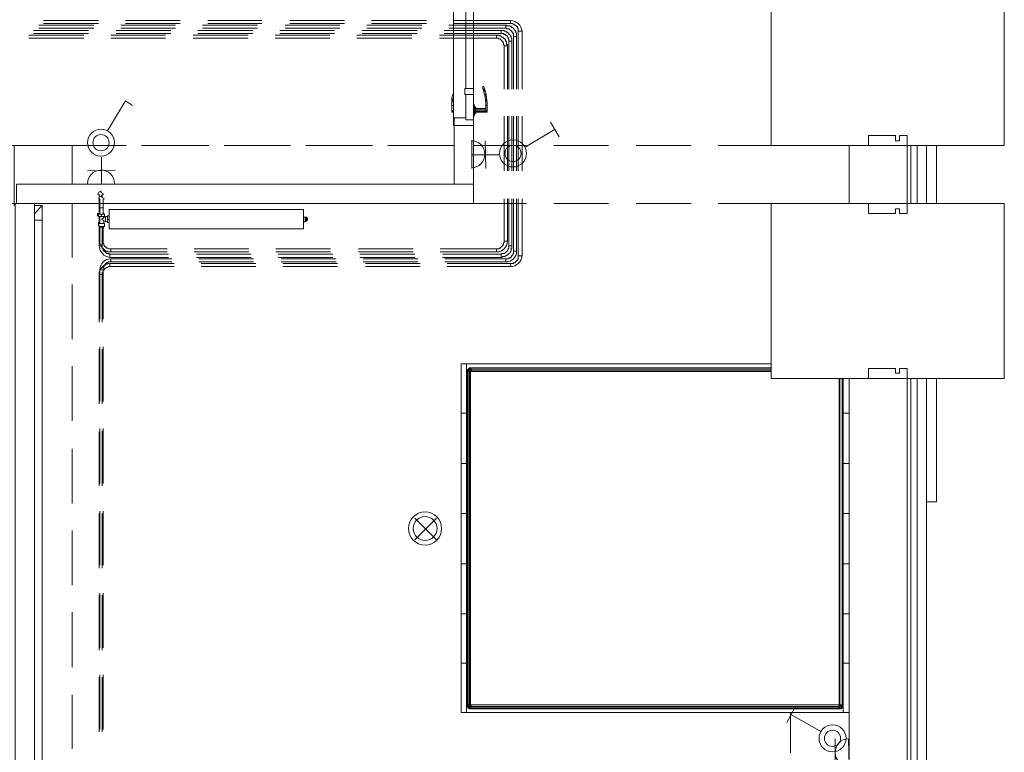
# Model space of a CAD drawing. Header units: millimetres. Extents: x 413 to 305578, y 115 to 38116.
# Tile 163 of 194: x 108085 to 113163, y 10610 to 14388. Entities that reach past the tile are written whole.
import ezdxf

# ---------------------------------------------------------------- set-up
doc = ezdxf.new("R2010")
doc.units = ezdxf.units.MM
for name, color, linetype, true_color in [('PDF _PD-Lighting', 7, 'Continuous', 0xb80000), ('PDF _PD-Switches', 7, 'Continuous', 0x37dd00), ('PDF$_59-60$-$Floor$Plan$-$В_Этаж$02_Сводный$A-DETL-MBND', 7, 'Continuous', 0xdd3700), ('PDF$_59-60$-$Floor$Plan$-$В_Этаж$02_Сводный$P-PIPE-CNTR', 150, 'Continuous', 0x007fff), ('PDF$_V$line_ifc_RVT-1-В_Этаж$02_Сводный$A-DETL-MBND', 7, 'Continuous', 0xbababa), ('PDF$_V$line_ifc_RVT-1-В_Этаж$02_Сводный$A-DOOR', 7, 'Continuous', 0xbababa), ('PDF$_V$line_ifc_RVT-1-В_Этаж$02_Сводный$A-FLOR-HRAL', 7, 'Continuous', 0xbababa), ('PDF$_V$line_ifc_RVT-1-В_Этаж$02_Сводный$A-GENM', 7, 'Continuous', 0xdd6e6e), ('PDF$_V$line_ifc_RVT-1-В_Этаж$02_Сводный$A-PART', 7, 'Continuous', 0xdcdcdc), ('PDF$_V$line_ifc_RVT-1-В_Этаж$02_Сводный$A-WALL', 7, 'Continuous', 0xdcdcdc), ('PDF$_V$line_ifc_RVT-1-В_Этаж$02_Сводный$I-FURN', 7, 'Continuous', 0xbababa)]:
    doc.layers.add(name, color=color, linetype=linetype, true_color=true_color)
for name, color, linetype in [('PDF _PD-Socket', 1, 'Continuous'), ('PDF$_59-60$-$Floor$Plan$-$В_Этаж$02_Сводный$M-EQPM', 2, 'Continuous'), ('PDF$_59-60$-$Floor$Plan$-$В_Этаж$02_Сводный$P-PIPE', 3, 'Continuous')]:
    doc.layers.add(name, color=color, linetype=linetype)

msp = doc.modelspace()

# ---------------------------------------------------------------- linework, layer by layer
at = {"layer": 'PDF _PD-Lighting', "lineweight": 0}
for points in [[(110233.9, 11706.1), (110122.4, 11817.5)], [(110233.9, 11817.5), (110122.4, 11706.1)]]:
    msp.add_lwpolyline(points, dxfattribs=at)
for radius in [85.6, 61.7]:
    msp.add_circle((110175.5, 11764.3), radius, dxfattribs=at)
at = {"layer": 'PDF _PD-Socket', "lineweight": 0}
for points in [[(110416.9, 13763.3), (110416.9, 13620.1)], [(110484.6, 13763.3), (110488.5, 13620.1)], [(108506.9, 13540.5), (108506.9, 13679.8)], [(110416.9, 13691.7), (110556.2, 13691.7)], [(108435.3, 13608.2), (108578.5, 13612.1)], [(108435.3, 13540.5), (108578.5, 13540.5)], [(112291.1, 10536.2), (112291.1, 10679.5)]]:
    msp.add_lwpolyline(points, dxfattribs=at)
msp.add_lwpolyline([(112362.7, 10540.2), (112358.8, 10679.5, 1), (112360.8, 10540.6)], format="xyb", dxfattribs=at)
for centre, start, end in [((110414.3, 13694.3), 270.4736, 90.4736), ((108504.2, 13543), 0.4736, 180.4736)]:
    msp.add_arc(centre, 69.6, start, end, dxfattribs=at)
at = {"layer": 'PDF _PD-Switches', "lineweight": 0}
for points in [[(108538.7, 13815.1), (108630.2, 13970.3), (108666.1, 13946.4)], [(110691.5, 13731.5), (110846.7, 13823)], [(110866.6, 13783.2), (110822.8, 13858.8)], [(112040.4, 10763), (112084.2, 10842.6)], [(112219.5, 10715.3), (112064.3, 10802.8)]]:
    msp.add_lwpolyline(points, dxfattribs=at)
for centre, radius in [((108504.2, 13754), 69.6), ((108504.2, 13754), 41.8), ((110629.2, 13698.2), 69.6), ((110629.2, 13698.2), 41.8), ((112276.6, 10681.9), 69.6), ((112276.6, 10681.9), 41.8)]:
    msp.add_circle(centre, radius, dxfattribs=at)
at = {"layer": 'PDF$_59-60$-$Floor$Plan$-$В_Этаж$02_Сводный$A-DETL-MBND', "color": 5, "lineweight": 0}
for points in [[(108491, 14384.1), (108208.5, 14384.1)], [(108912.8, 14384.1), (108630.2, 14384.1)], [(109334.6, 14384.1), (109056, 14384.1)], [(109760.3, 14384.1), (109477.8, 14384.1)], [(110182.1, 14384.1), (109899.6, 14384.1)], [(110325.4, 14368.2), (110615.9, 14368.2), (110615.9, 14384.1), (110325.4, 14384.1)], [(108439.2, 14332.4), (108156.7, 14332.4)], [(108208.5, 14368.2), (108491, 14368.2)], [(108865, 14332.4), (108582.5, 14332.4)], [(108630.2, 14368.2), (108912.8, 14368.2)], [(109286.8, 14332.4), (109004.3, 14332.4)], [(109056, 14368.2), (109334.6, 14368.2)], [(109708.6, 14332.4), (109426.1, 14332.4)], [(109477.8, 14368.2), (109760.3, 14368.2)], [(110134.4, 14332.4), (109851.9, 14332.4)], [(109899.6, 14368.2), (110182.1, 14368.2)], [(110273.7, 14316.5), (110568.1, 14316.5), (110568.1, 14332.4), (110273.7, 14332.4)], [(110675.6, 14029.9), (110675.6, 14328.4), (110655.7, 14328.4), (110655.7, 14029.9)], [(108156.7, 14316.5), (108439.2, 14316.5)], [(108582.5, 14316.5), (108865, 14316.5)], [(109004.3, 14316.5), (109286.8, 14316.5)], [(109426.1, 14316.5), (109708.6, 14316.5)], [(109851.9, 14316.5), (110134.4, 14316.5)], [(110623.8, 14029.9), (110623.8, 14276.7), (110607.9, 14276.7), (110607.9, 14029.9)], [(110607.9, 13890.7), (110607.9, 13608.2)], [(110623.8, 13608.2), (110623.8, 13890.7)], [(110655.7, 13890.7), (110655.7, 13608.2)], [(110675.6, 13608.2), (110675.6, 13890.7)], [(108495, 13449), (108495, 13453), (108495, 13456.9), (108495, 13460.9), (108495, 13464.9), (108495, 13468.9), (108495, 13472.9), (108495, 13476.8), (108495, 13480.8)], [(108510.9, 13484.8), (108510.9, 13480.8), (108510.9, 13476.8), (108510.9, 13472.9)], [(110607.9, 13464.9), (110607.9, 13222.2), (110623.8, 13222.2), (110623.8, 13464.9)], [(110655.7, 13464.9), (110655.7, 13170.4), (110675.6, 13170.4), (110675.6, 13464.9)], [(108853.1, 13178.4), (108550.7, 13178.4), (108550.7, 13162.5), (108853.1, 13162.5)], [(109278.9, 13178.4), (108996.3, 13178.4)], [(108996.3, 13162.5), (109278.9, 13162.5)], [(109700.7, 13178.4), (109418.1, 13178.4)], [(109418.1, 13162.5), (109700.7, 13162.5)], [(110122.4, 13178.4), (109839.9, 13178.4)], [(109839.9, 13162.5), (110122.4, 13162.5)], [(110265.7, 13162.5), (110568.1, 13162.5), (110568.1, 13178.4), (110265.7, 13178.4)], [(108880.9, 13130.6), (108550.7, 13130.6), (108550.7, 13114.7), (108550.7, 13130.6), (108546.7, 13130.6), (108542.7, 13130.6), (108538.7, 13130.6), (108538.7, 13126.7), (108534.7, 13126.7), (108530.8, 13126.7), (108526.8, 13126.7), (108526.8, 13122.7), (108522.8, 13122.7), (108518.8, 13118.7), (108514.8, 13118.7), (108514.8, 13114.7), (108510.9, 13114.7), (108510.9, 13110.8), (108506.9, 13110.8), (108506.9, 13106.8), (108502.9, 13102.8), (108502.9, 13098.8), (108498.9, 13098.8), (108498.9, 13094.8), (108498.9, 13090.9), (108495, 13086.9), (108495, 13082.9), (108495, 13078.9), (108495, 13074.9), (108495, 12828.2)], [(108510.9, 12828.2), (108510.9, 13074.9), (108510.9, 13078.9), (108510.9, 13082.9), (108510.9, 13086.9), (108514.8, 13086.9), (108514.8, 13090.9), (108514.8, 13094.8), (108518.8, 13094.8), (108518.8, 13098.8), (108522.8, 13098.8), (108522.8, 13102.8), (108526.8, 13106.8), (108530.8, 13106.8), (108530.8, 13110.8), (108534.7, 13110.8), (108538.7, 13110.8), (108542.7, 13114.7), (108546.7, 13114.7), (108550.7, 13114.7), (108880.9, 13114.7)], [(109302.7, 13130.6), (109020.2, 13130.6)], [(109020.2, 13114.7), (109302.7, 13114.7)], [(109724.5, 13130.6), (109442, 13130.6)], [(109442, 13114.7), (109724.5, 13114.7)], [(110150.3, 13130.6), (109867.8, 13130.6)], [(109867.8, 13114.7), (110150.3, 13114.7)], [(110289.6, 13114.7), (110615.9, 13114.7), (110615.9, 13130.6), (110289.6, 13130.6)], [(108495, 12689), (108495, 12406.4)], [(108510.9, 12406.4), (108510.9, 12689)], [(108495, 12263.2), (108495, 11984.6)], [(108510.9, 11984.6), (108510.9, 12267.2)], [(108495, 11841.4), (108495, 11558.9)], [(108510.9, 11558.9), (108510.9, 11841.4)], [(108495, 11419.6), (108495, 11137.1)], [(108510.9, 11137.1), (108510.9, 11419.6)], [(108495, 10997.8), (108495, 10715.3)], [(108510.9, 10715.3), (108510.9, 10997.8)]]:
    msp.add_lwpolyline(points, dxfattribs=at)
for points in [[(110615.9, 14384.1), (110615.9, 14368.2), (110619.8, 14368.2), (110623.8, 14368.2), (110627.8, 14368.2), (110627.8, 14364.2), (110631.8, 14364.2), (110635.8, 14364.2), (110635.8, 14360.2), (110639.7, 14360.2), (110643.7, 14360.2), (110643.7, 14356.2), (110647.7, 14356.2), (110647.7, 14352.3), (110651.7, 14352.3), (110651.7, 14348.3), (110651.7, 14344.3), (110655.7, 14344.3), (110655.7, 14340.3), (110655.7, 14336.3), (110655.7, 14332.4), (110655.7, 14328.4), (110675.6, 14328.4, 0.3798)], [(110675.6, 13170.4), (110655.7, 13170.4), (110655.7, 13166.5), (110655.7, 13162.5), (110655.7, 13158.5), (110655.7, 13154.5), (110651.7, 13150.5), (110651.7, 13146.6), (110647.7, 13146.6), (110647.7, 13142.6), (110643.7, 13142.6), (110643.7, 13138.6), (110639.7, 13138.6), (110639.7, 13134.6), (110635.8, 13134.6), (110631.8, 13134.6), (110631.8, 13130.6), (110627.8, 13130.6), (110623.8, 13130.6), (110619.8, 13130.6), (110615.9, 13130.6), (110615.9, 13114.7, 0.380199)]]:
    msp.add_lwpolyline(points, format="xyb", close=True, dxfattribs=at)
at = {"layer": 'PDF$_59-60$-$Floor$Plan$-$В_Этаж$02_Сводный$A-DETL-MBND', "color": 1, "lineweight": 0}
for points in [[(108467.1, 14360.2), (108184.6, 14360.2)], [(108184.6, 14344.3), (108467.1, 14344.3)], [(108888.9, 14360.2), (108606.4, 14360.2)], [(108606.4, 14344.3), (108888.9, 14344.3)], [(109310.7, 14360.2), (109028.2, 14360.2)], [(109028.2, 14344.3), (109310.7, 14344.3)], [(109736.5, 14360.2), (109453.9, 14360.2)], [(109453.9, 14344.3), (109736.5, 14344.3)], [(110158.3, 14360.2), (109875.7, 14360.2)], [(109875.7, 14344.3), (110158.3, 14344.3)], [(110297.5, 14344.3), (110592, 14344.3), (110592, 14360.2), (110297.5, 14360.2)], [(108415.4, 14308.5), (108132.8, 14308.5)], [(108132.8, 14292.6), (108415.4, 14292.6)], [(108837.2, 14308.5), (108554.6, 14308.5)], [(108554.6, 14292.6), (108837.2, 14292.6)], [(109262.9, 14308.5), (108980.4, 14308.5)], [(108980.4, 14292.6), (109262.9, 14292.6)], [(109684.7, 14308.5), (109402.2, 14308.5)], [(109402.2, 14292.6), (109684.7, 14292.6)], [(110106.5, 14308.5), (109824, 14308.5)], [(109824, 14292.6), (110106.5, 14292.6)], [(110249.8, 14292.6), (110544.2, 14292.6), (110544.2, 14308.5), (110249.8, 14308.5)], [(110647.7, 14029.9), (110647.7, 14300.5), (110631.8, 14300.5), (110631.8, 14029.9)], [(110600, 14029.9), (110600, 14252.8), (110584, 14252.8), (110584, 14029.9)], [(110584, 13890.7), (110584, 13608.2)], [(110600, 13608.2), (110600, 13890.7)], [(110631.8, 13890.7), (110631.8, 13608.2)], [(110647.7, 13608.2), (110647.7, 13890.7)], [(108514.8, 13464.9), (108514.8, 13460.9), (108514.8, 13456.9), (108514.8, 13453)], [(110584, 13464.9), (110584, 13246), (110600, 13246), (110600, 13464.9)], [(110631.8, 13464.9), (110631.8, 13194.3), (110647.7, 13194.3), (110647.7, 13464.9)], [(108514.8, 13445), (108514.8, 13441), (108514.8, 13437), (108514.8, 13433.1), (108514.8, 13429.1), (108514.8, 13425.1), (108514.8, 13421.1), (108514.8, 13417.2)], [(108498.9, 13317.7), (108498.9, 13246), (108498.9, 13242.1), (108498.9, 13238.1), (108498.9, 13234.1), (108498.9, 13230.1), (108502.9, 13230.1), (108502.9, 13226.1)], [(108502.9, 13222.2), (108506.9, 13218.2), (108506.9, 13214.2), (108510.9, 13214.2), (108510.9, 13210.2), (108514.8, 13210.2), (108514.8, 13206.3), (108518.8, 13202.3), (108522.8, 13202.3), (108522.8, 13198.3), (108526.8, 13198.3), (108526.8, 13194.3), (108530.8, 13194.3), (108534.7, 13194.3), (108538.7, 13190.3), (108542.7, 13190.3), (108546.7, 13190.3), (108550.7, 13190.3), (108554.6, 13190.3), (108554.6, 13206.3), (108550.7, 13206.3), (108546.7, 13206.3), (108542.7, 13206.3), (108538.7, 13210.2), (108534.7, 13210.2), (108530.8, 13214.2), (108526.8, 13214.2), (108526.8, 13218.2), (108522.8, 13218.2), (108522.8, 13222.2), (108518.8, 13226.1), (108518.8, 13230.1), (108518.8, 13234.1), (108514.8, 13234.1), (108514.8, 13238.1), (108514.8, 13242.1), (108514.8, 13246), (108506.9, 13246), (108514.8, 13246), (108514.8, 13317.7)], [(108845.1, 13206.3), (108554.6, 13206.3), (108554.6, 13190.3), (108845.1, 13190.3)], [(109266.9, 13206.3), (108984.4, 13206.3)], [(109688.7, 13206.3), (109406.2, 13206.3)], [(110114.5, 13206.3), (109832, 13206.3)], [(110253.8, 13190.3), (110544.2, 13190.3), (110544.2, 13206.3), (110253.8, 13206.3)], [(108984.4, 13190.3), (109266.9, 13190.3)], [(109290.8, 13154.5), (109008.3, 13154.5)], [(109406.2, 13190.3), (109688.7, 13190.3)], [(109716.6, 13154.5), (109434, 13154.5)], [(109832, 13190.3), (110114.5, 13190.3)], [(110138.4, 13154.5), (109855.8, 13154.5)], [(110277.6, 13138.6), (110592, 13138.6), (110592, 13154.5), (110277.6, 13154.5)], [(108514.8, 12844.1), (108514.8, 13098.8), (108514.8, 13102.8), (108514.8, 13106.8), (108514.8, 13110.8), (108518.8, 13110.8), (108518.8, 13114.7), (108518.8, 13118.7), (108522.8, 13118.7), (108522.8, 13122.7), (108526.8, 13126.7), (108526.8, 13130.6), (108530.8, 13130.6), (108534.7, 13134.6), (108538.7, 13134.6), (108542.7, 13138.6), (108546.7, 13138.6), (108550.7, 13138.6), (108554.6, 13138.6), (108869, 13138.6)], [(109008.3, 13138.6), (109290.8, 13138.6)], [(109434, 13138.6), (109716.6, 13138.6)], [(109855.8, 13138.6), (110138.4, 13138.6)], [(108498.9, 12700.9), (108498.9, 12418.4)], [(108514.8, 12418.4), (108514.8, 12700.9)], [(108498.9, 12279.1), (108498.9, 11996.6)], [(108514.8, 11996.6), (108514.8, 12279.1)], [(108498.9, 11853.3), (108498.9, 11574.8)], [(108514.8, 11574.8), (108514.8, 11853.3)], [(108498.9, 11431.5), (108498.9, 11149)], [(108514.8, 11149), (108514.8, 11431.5)], [(108498.9, 11009.7), (108498.9, 10727.2)], [(108514.8, 10727.2), (108514.8, 11009.7)]]:
    msp.add_lwpolyline(points, dxfattribs=at)
at = {"layer": 'PDF$_59-60$-$Floor$Plan$-$В_Этаж$02_Сводный$A-DETL-MBND', "color": 5, "lineweight": 0}
for points in [[(110623.8, 14276.7), (110623.8, 14280.6), (110623.8, 14284.6), (110623.8, 14288.6), (110623.8, 14292.6), (110619.8, 14292.6), (110619.8, 14296.6), (110619.8, 14300.5), (110615.9, 14304.5), (110615.9, 14308.5), (110611.9, 14308.5), (110611.9, 14312.5), (110607.9, 14312.5), (110607.9, 14316.5), (110603.9, 14320.4), (110600, 14320.4), (110600, 14324.4), (110596, 14324.4), (110592, 14328.4), (110588, 14328.4), (110584, 14328.4), (110584, 14332.4), (110580.1, 14332.4), (110576.1, 14332.4), (110572.1, 14332.4), (110568.1, 14332.4), (110568.1, 14316.5), (110572.1, 14316.5), (110576.1, 14316.5), (110580.1, 14316.5), (110584, 14312.5), (110588, 14312.5), (110592, 14308.5), (110596, 14304.5), (110600, 14304.5), (110600, 14300.5), (110603.9, 14296.6), (110603.9, 14292.6), (110603.9, 14288.6), (110607.9, 14288.6), (110607.9, 14284.6), (110607.9, 14280.6), (110607.9, 14276.7)], [(110568.1, 13162.5), (110572.1, 13162.5), (110576.1, 13166.5), (110580.1, 13166.5), (110584, 13166.5), (110588, 13166.5), (110588, 13170.4), (110592, 13170.4), (110596, 13170.4), (110596, 13174.4), (110600, 13174.4), (110603.9, 13178.4), (110607.9, 13178.4), (110607.9, 13182.4), (110611.9, 13186.4), (110615.9, 13190.3), (110615.9, 13194.3), (110619.8, 13194.3), (110619.8, 13198.3), (110619.8, 13202.3), (110619.8, 13206.3), (110623.8, 13210.2), (110623.8, 13214.2), (110623.8, 13218.2), (110623.8, 13222.2), (110607.9, 13222.2), (110607.9, 13218.2), (110607.9, 13214.2), (110607.9, 13210.2), (110603.9, 13206.3), (110603.9, 13202.3), (110600, 13198.3), (110600, 13194.3), (110596, 13194.3), (110596, 13190.3), (110592, 13190.3), (110592, 13186.4), (110588, 13186.4), (110584, 13182.4), (110580.1, 13182.4), (110576.1, 13182.4), (110572.1, 13182.4), (110568.1, 13178.4)], [(108506.9, 13074.9), (108495, 13074.9)]]:
    msp.add_lwpolyline(points, close=True, dxfattribs=at)
at = {"layer": 'PDF$_59-60$-$Floor$Plan$-$В_Этаж$02_Сводный$A-DETL-MBND', "color": 1, "lineweight": 0}
for points in [[(110647.7, 14300.5), (110647.7, 14304.5), (110647.7, 14308.5), (110647.7, 14312.5), (110647.7, 14316.5), (110647.7, 14320.4), (110643.7, 14320.4), (110643.7, 14324.4), (110643.7, 14328.4), (110639.7, 14328.4), (110639.7, 14332.4), (110635.8, 14336.3), (110635.8, 14340.3), (110631.8, 14340.3), (110631.8, 14344.3), (110627.8, 14344.3), (110627.8, 14348.3), (110623.8, 14348.3), (110619.8, 14352.3), (110615.9, 14352.3), (110611.9, 14356.2), (110607.9, 14356.2), (110603.9, 14356.2), (110600, 14356.2), (110596, 14356.2), (110596, 14360.2), (110592, 14360.2), (110592, 14344.3), (110596, 14344.3), (110596, 14340.3), (110600, 14340.3), (110603.9, 14340.3), (110607.9, 14340.3), (110611.9, 14336.3), (110615.9, 14336.3), (110615.9, 14332.4), (110619.8, 14332.4), (110619.8, 14328.4), (110623.8, 14328.4), (110623.8, 14324.4), (110627.8, 14324.4), (110627.8, 14320.4), (110627.8, 14316.5), (110631.8, 14316.5), (110631.8, 14312.5), (110631.8, 14308.5), (110631.8, 14304.5), (110631.8, 14300.5)], [(110600, 14252.8), (110600, 14256.8), (110600, 14260.7), (110596, 14260.7), (110596, 14264.7), (110596, 14268.7), (110596, 14272.7), (110592, 14276.7), (110592, 14280.6), (110588, 14284.6), (110588, 14288.6), (110584, 14288.6), (110584, 14292.6), (110580.1, 14292.6), (110580.1, 14296.6), (110576.1, 14296.6), (110572.1, 14300.5), (110568.1, 14300.5), (110568.1, 14304.5), (110564.1, 14304.5), (110560.2, 14304.5), (110556.2, 14308.5), (110552.2, 14308.5), (110548.2, 14308.5), (110544.2, 14308.5), (110544.2, 14292.6), (110548.2, 14292.6), (110552.2, 14292.6), (110556.2, 14288.6), (110560.2, 14288.6), (110564.1, 14288.6), (110564.1, 14284.6), (110568.1, 14284.6), (110568.1, 14280.6), (110572.1, 14280.6), (110572.1, 14276.7), (110576.1, 14276.7), (110576.1, 14272.7), (110580.1, 14268.7), (110580.1, 14264.7), (110580.1, 14260.7), (110584, 14256.8), (110584, 14252.8)]]:
    msp.add_lwpolyline(points, close=True, dxfattribs=at)
at = {"layer": 'PDF$_59-60$-$Floor$Plan$-$В_Этаж$02_Сводный$A-DETL-MBND', "color": 5, "lineweight": 0}
msp.add_lwpolyline([(108495, 13321.7), (108495, 13222.2), (108506.9, 13222.2), (108495, 13222.2, 0.380199), (108550.7, 13162.5), (108550.7, 13178.4), (108546.7, 13178.4), (108546.7, 13182.4), (108542.7, 13182.4), (108538.7, 13182.4), (108534.7, 13182.4), (108530.8, 13186.4), (108526.8, 13186.4), (108526.8, 13190.3), (108522.8, 13190.3), (108522.8, 13194.3), (108518.8, 13194.3), (108518.8, 13198.3), (108514.8, 13198.3), (108514.8, 13202.3), (108514.8, 13206.3), (108510.9, 13210.2), (108510.9, 13214.2), (108510.9, 13218.2), (108510.9, 13222.2), (108510.9, 13317.7)], format="xyb", dxfattribs=at)
at = {"layer": 'PDF$_59-60$-$Floor$Plan$-$В_Этаж$02_Сводный$A-DETL-MBND', "color": 1, "lineweight": 0}
for points in [[(110600, 13246), (110584, 13246), (110584, 13242.1), (110584, 13238.1), (110580.1, 13238.1), (110580.1, 13234.1), (110580.1, 13230.1), (110576.1, 13226.1), (110576.1, 13222.2), (110572.1, 13218.2), (110568.1, 13214.2), (110564.1, 13214.2), (110564.1, 13210.2), (110560.2, 13210.2), (110556.2, 13206.3), (110552.2, 13206.3), (110548.2, 13206.3), (110544.2, 13206.3), (110544.2, 13190.3, 0.428571)], [(110647.7, 13194.3), (110631.8, 13194.3), (110631.8, 13190.3), (110631.8, 13186.4), (110631.8, 13182.4), (110627.8, 13178.4), (110627.8, 13174.4), (110623.8, 13174.4), (110623.8, 13170.4), (110619.8, 13166.5), (110619.8, 13162.5), (110615.9, 13162.5), (110611.9, 13162.5), (110611.9, 13158.5), (110607.9, 13158.5), (110603.9, 13158.5), (110603.9, 13154.5), (110600, 13154.5), (110596, 13154.5), (110592, 13154.5), (110592, 13138.6, 0.43607)]]:
    msp.add_lwpolyline(points, format="xyb", close=True, dxfattribs=at)
msp.add_lwpolyline([(108869, 13154.5), (108554.6, 13154.5), (108554.6, 13138.6), (108554.6, 13154.5, 0.428571), (108498.9, 13098.8), (108510.9, 13098.8), (108498.9, 13098.8), (108498.9, 12844.1)], format="xyb", dxfattribs=at)
at = {"layer": 'PDF$_59-60$-$Floor$Plan$-$В_Этаж$02_Сводный$M-EQPM', "lineweight": 0}
for points in [[(109549.4, 13409.2), (108546.7, 13409.2), (108546.7, 13309.7), (109549.4, 13309.7)], [(109549.4, 13309.7), (108546.7, 13309.7), (108546.7, 13409.2), (109549.4, 13409.2)], [(108506.9, 13373.4), (108491, 13373.4), (108491, 13385.3), (108506.9, 13385.3), (108522.8, 13385.3), (108522.8, 13373.4)]]:
    msp.add_lwpolyline(points, close=True, dxfattribs=at)
for points in [[(108491, 13377.4), (108487, 13377.4), (108487, 13389.3), (108498.9, 13389.3)], [(108491, 13337.6), (108495, 13337.6), (108498.9, 13337.6), (108498.9, 13373.4)], [(108495, 13373.4), (108495, 13341.5)], [(108506.9, 13385.3), (108506.9, 13373.4)], [(108518.8, 13349.5), (108514.8, 13353.5), (108506.9, 13357.5), (108514.8, 13365.4), (108518.8, 13369.4)], [(108514.8, 13389.3), (108518.8, 13389.3), (108518.8, 13385.3)], [(108526.8, 13369.4), (108518.8, 13369.4), (108518.8, 13373.4)], [(108538.7, 13373.4), (108526.8, 13373.4), (108526.8, 13345.5), (108538.7, 13345.5)], [(108546.7, 13341.5), (108538.7, 13341.5), (108538.7, 13357.5), (108538.7, 13377.4), (108546.7, 13377.4)], [(108546.7, 13357.5), (108538.7, 13357.5)], [(109557.4, 13361.4), (109557.4, 13369.4), (109549.4, 13369.4)], [(109549.4, 13345.5), (109557.4, 13345.5), (109557.4, 13349.5), (109557.4, 13357.5)], [(109561.4, 13369.4), (109557.4, 13369.4), (109561.4, 13369.4), (109561.4, 13361.4), (109561.4, 13357.5), (109561.4, 13349.5), (109557.4, 13349.5), (109561.4, 13349.5)], [(109557.4, 13369.4), (109557.4, 13369.4)], [(109557.4, 13369.4), (109557.4, 13369.4)], [(109561.4, 13361.4), (109557.4, 13361.4), (109557.4, 13357.5), (109561.4, 13357.5)], [(109569.3, 13357.5), (109569.3, 13353.5), (109565.4, 13353.5), (109565.4, 13349.5), (109561.4, 13349.5), (109565.4, 13349.5), (109565.4, 13369.4), (109561.4, 13369.4), (109565.4, 13369.4), (109565.4, 13365.4), (109569.3, 13365.4), (109569.3, 13361.4), (109569.3, 13357.5), (109565.4, 13357.5)], [(109561.4, 13369.4), (109561.4, 13369.4)], [(109565.4, 13369.4), (109565.4, 13369.4)], [(109565.4, 13361.4), (109569.3, 13361.4)], [(108498.9, 13341.5), (108491, 13341.5), (108491, 13325.6)], [(108502.9, 13317.7), (108498.9, 13317.7), (108495, 13317.7), (108495, 13321.7), (108491, 13337.6), (108522.8, 13337.6), (108522.8, 13321.7), (108518.8, 13321.7), (108518.8, 13317.7), (108514.8, 13317.7), (108510.9, 13317.7)], [(108491, 13325.6), (108491, 13325.6)], [(108526.8, 13349.5), (108518.8, 13349.5), (108518.8, 13337.6), (108514.8, 13337.6), (108510.9, 13337.6), (108506.9, 13337.6), (108502.9, 13337.6), (108498.9, 13337.6), (108495, 13337.6)], [(108495, 13321.7), (108522.8, 13321.7)], [(108498.9, 13337.6), (108518.8, 13337.6)], [(108498.9, 13317.7), (108502.9, 13317.7), (108506.9, 13317.7), (108510.9, 13317.7), (108514.8, 13317.7)], [(108514.8, 13337.6), (108518.8, 13337.6), (108522.8, 13337.6)], [(109557.4, 13349.5), (109557.4, 13349.5)], [(109561.4, 13349.5), (109561.4, 13349.5)], [(109565.4, 13349.5), (109565.4, 13349.5)]]:
    msp.add_lwpolyline(points, dxfattribs=at)
at = {"layer": 'PDF$_59-60$-$Floor$Plan$-$В_Этаж$02_Сводный$P-PIPE', "color": 5, "lineweight": 0}
msp.add_lwpolyline([(108510.2, 13491.3, 0.414213), (108500.2, 13501.3, 0.414213), (108490.3, 13491.3)], format="xyb", dxfattribs=at)
at = {"layer": 'PDF$_59-60$-$Floor$Plan$-$В_Этаж$02_Сводный$P-PIPE', "color": 1, "lineweight": 0}
msp.add_lwpolyline([(108514.2, 13467.4, 0.414213), (108504.2, 13477.4, 0.414213), (108494.3, 13467.4)], format="xyb", dxfattribs=at)
at = {"layer": 'PDF$_59-60$-$Floor$Plan$-$В_Этаж$02_Сводный$P-PIPE', "color": 5, "lineweight": 0}
for points in [[(108495, 13488.8), (108495, 13484.8), (108495, 13480.8), (108495, 13476.8), (108495, 13472.9), (108495, 13468.9), (108495, 13464.9), (108495, 13460.9), (108495, 13456.9), (108495, 13453), (108495, 13449), (108495, 13445), (108495, 13441), (108498.9, 13441), (108495, 13441), (108495, 13389.3)], [(108510.9, 13472.9), (108510.9, 13476.8), (108510.9, 13480.8), (108510.9, 13484.8), (108510.9, 13488.8)], [(108495, 13441), (108495, 13441)], [(108495, 13441), (108495, 13441)], [(108498.9, 13441), (108498.9, 13441)], [(108498.9, 13441), (108498.9, 13441)]]:
    msp.add_lwpolyline(points, dxfattribs=at)
at = {"layer": 'PDF$_59-60$-$Floor$Plan$-$В_Этаж$02_Сводный$P-PIPE', "color": 1, "lineweight": 0}
for points in [[(108498.9, 13464.9), (108498.9, 13460.9), (108498.9, 13456.9), (108498.9, 13453), (108498.9, 13449), (108498.9, 13445), (108498.9, 13441), (108498.9, 13437), (108498.9, 13433.1), (108498.9, 13429.1), (108498.9, 13425.1), (108498.9, 13421.1), (108498.9, 13417.2), (108502.9, 13417.2), (108498.9, 13417.2), (108498.9, 13385.3)], [(108514.8, 13385.3), (108514.8, 13417.2), (108506.9, 13417.2), (108502.9, 13417.2), (108506.9, 13417.2), (108510.9, 13417.2), (108514.8, 13417.2), (108514.8, 13421.1), (108514.8, 13425.1), (108514.8, 13429.1), (108514.8, 13433.1), (108514.8, 13437), (108514.8, 13441), (108514.8, 13445), (108514.8, 13449), (108514.8, 13453), (108514.8, 13456.9), (108514.8, 13460.9), (108514.8, 13464.9)], [(108498.9, 13417.2), (108498.9, 13417.2)], [(108498.9, 13417.2), (108498.9, 13417.2)], [(108502.9, 13417.2), (108502.9, 13417.2)], [(108502.9, 13417.2), (108502.9, 13417.2)], [(108506.9, 13417.2), (108506.9, 13417.2)], [(108506.9, 13417.2), (108506.9, 13417.2)], [(108510.9, 13417.2), (108510.9, 13417.2)], [(108514.8, 13417.2), (108514.8, 13417.2)], [(108514.8, 13417.2), (108514.8, 13417.2)]]:
    msp.add_lwpolyline(points, dxfattribs=at)
at = {"layer": 'PDF$_59-60$-$Floor$Plan$-$В_Этаж$02_Сводный$P-PIPE-CNTR', "color": 5, "lineweight": 0}
for points in [[(108487, 13488.8), (108495, 13488.8)], [(108502.9, 13496.7), (108502.9, 13504.7)], [(108510.9, 13488.8), (108518.8, 13488.8)]]:
    msp.add_lwpolyline(points, dxfattribs=at)
at = {"layer": 'PDF$_59-60$-$Floor$Plan$-$В_Этаж$02_Сводный$P-PIPE-CNTR', "color": 1, "lineweight": 0}
for points in [[(108491, 13464.9), (108498.9, 13464.9)], [(108506.9, 13472.9), (108506.9, 13480.8)], [(108514.8, 13464.9), (108522.8, 13464.9)]]:
    msp.add_lwpolyline(points, dxfattribs=at)
at = {"layer": 'PDF$_V$line_ifc_RVT-1-В_Этаж$02_Сводный$A-DETL-MBND', "lineweight": 0}
for points in [[(107794.6, 13739.5), (108057.2, 13739.5), (108057.2, 13441), (107794.6, 13441), (108057.2, 13441), (108057.2, 13429.1), (108057.2, 13739.5), (108355.7, 13739.5), (108634.2, 13739.5)], [(109060, 13739.5), (108777.5, 13739.5)], [(109481.8, 13739.5), (109199.3, 13739.5)], [(109903.6, 13739.5), (109621.1, 13739.5)], [(110325.4, 13739.5), (109983.2, 13739.5), (110325.4, 13739.5), (110046.8, 13739.5)], [(110424.9, 13739.5), (110699.4, 13739.5)], [(110838.7, 13739.5), (111121.2, 13739.5)], [(111264.5, 13739.5), (111547, 13739.5)], [(111686.3, 13739.5), (111960.8, 13739.5)], [(108355.7, 13441), (108355.7, 13162.5)], [(110424.9, 13441), (110699.4, 13441)], [(110838.7, 13441), (111121.2, 13441)], [(111264.5, 13441), (111547, 13441)], [(111686.3, 13441), (111960.8, 13441)], [(108355.7, 13023.2), (108355.7, 12740.7)], [(108355.7, 12601.4), (108355.7, 12318.9)], [(108355.7, 12175.6), (108355.7, 11893.1)], [(108355.7, 11753.8), (108355.7, 11471.3)], [(108355.7, 11332), (108355.7, 11049.5)], [(108355.7, 10906.3), (108355.7, 10627.7)]]:
    msp.add_lwpolyline(points, dxfattribs=at)
for points in [[(108152.7, 13739.5), (107870.2, 13739.5)], [(108574.5, 13739.5), (108292, 13739.5)], [(108355.7, 13540.5), (108355.7, 13739.5)], [(108996.3, 13739.5), (108713.8, 13739.5)], [(109422.1, 13739.5), (109139.6, 13739.5)], [(109843.9, 13739.5), (109561.4, 13739.5)], [(110699.4, 13739.5), (110424.9, 13739.5)], [(111121.2, 13739.5), (110838.7, 13739.5)], [(111547, 13739.5), (111264.5, 13739.5)], [(111960.8, 13739.5), (111686.3, 13739.5)], [(108355.7, 13162.5), (108355.7, 13441)], [(110699.4, 13441), (110424.9, 13441)], [(111121.2, 13441), (110838.7, 13441)], [(111547, 13441), (111264.5, 13441)], [(111960.8, 13441), (111686.3, 13441)], [(108355.7, 12740.7), (108355.7, 13023.2)], [(108355.7, 12318.9), (108355.7, 12601.4)], [(108355.7, 11893.1), (108355.7, 12175.6)], [(108355.7, 11471.3), (108355.7, 11753.8)], [(108355.7, 11049.5), (108355.7, 11332)], [(108355.7, 10627.7), (108355.7, 10906.3)]]:
    msp.add_lwpolyline(points, close=True, dxfattribs=at)
at = {"layer": 'PDF$_V$line_ifc_RVT-1-В_Этаж$02_Сводный$A-DOOR', "color": 53, "lineweight": 0, "true_color": 0xdddd6e}
for points in [[(110424.9, 14033.9), (110424.9, 14447.8), (110385.1, 14447.8), (110385.1, 14033.9)], [(110424.9, 14002.1), (110424.9, 14033.9), (110381.1, 14033.9), (110381.1, 14002.1)], [(110424.9, 13870.8), (110424.9, 14002.1), (110385.1, 14002.1), (110385.1, 13870.8)], [(110385.1, 13882.7), (110325.4, 13882.7), (110325.4, 13842.9), (110424.9, 13842.9), (110424.9, 13870.8), (110385.1, 13870.8)]]:
    msp.add_lwpolyline(points, close=True, dxfattribs=at)
at = {"layer": 'PDF$_V$line_ifc_RVT-1-В_Этаж$02_Сводный$A-DOOR', "lineweight": 0}
for points in [[(110424.9, 14447.8), (110424.9, 14443.8), (110424.9, 14439.8), (110424.9, 14435.8), (110424.9, 14431.8), (110424.9, 14427.9), (110424.9, 14423.9), (110424.9, 14419.9), (110424.9, 14415.9), (110424.9, 14240.8), (110424.9, 14069.7), (110424.9, 14065.8), (110424.9, 14061.8), (110424.9, 14057.8), (110424.9, 14053.8), (110424.9, 14049.8), (110424.9, 14045.9), (110424.9, 14041.9), (110424.9, 14037.9), (110424.9, 14033.9)], [(110424.9, 14069.7), (110424.9, 14069.7)], [(110424.9, 14069.7), (110424.9, 14069.7)], [(110424.9, 14065.8), (110424.9, 14065.8)], [(110424.9, 14065.8), (110424.9, 14065.8)], [(110321.4, 14010.1), (110321.4, 14022)], [(110424.9, 14061.8), (110424.9, 14061.8)], [(110424.9, 14057.8), (110424.9, 14057.8)], [(110424.9, 14057.8), (110424.9, 14057.8)], [(110424.9, 14053.8), (110424.9, 14053.8)], [(110424.9, 14049.8), (110424.9, 14049.8)], [(110424.9, 14049.8), (110424.9, 14049.8)], [(110424.9, 14045.9), (110424.9, 14045.9)], [(110424.9, 14041.9), (110424.9, 14041.9)], [(110424.9, 14037.9), (110424.9, 14037.9)], [(110484.6, 13986.2), (110480.6, 14010.1), (110472.6, 14033.9), (110472.6, 14041.9), (110476.6, 14045.9), (110480.6, 14037.9), (110488.5, 14010.1), (110492.5, 13986.2), (110488.5, 13958.3), (110488.5, 13946.4), (110496.5, 13946.4), (110496.5, 13918.5), (110496.5, 13914.6), (110496.5, 13910.6), (110488.5, 13910.6), (110496.5, 13910.6)], [(110480.6, 14037.9), (110480.6, 14010.1)], [(110321.4, 13986.2), (110321.4, 14010.1), (110313.5, 13986.2)], [(110313.5, 13910.6), (110321.4, 13910.6), (110313.5, 13910.6), (110313.5, 13914.6), (110313.5, 13918.5), (110313.5, 13946.4), (110313.5, 13958.3), (110313.5, 13986.2), (110321.4, 13958.3), (110321.4, 13946.4), (110313.5, 13946.4), (110321.4, 13946.4), (110321.4, 13918.5), (110313.5, 13918.5)], [(110321.4, 13990.2), (110321.4, 13986.2), (110321.4, 13958.3)], [(110488.5, 13918.5), (110488.5, 13914.6), (110488.5, 13910.6), (110436.8, 13910.6), (110488.5, 13910.6), (110488.5, 13914.6), (110488.5, 13918.5), (110488.5, 13946.4), (110496.5, 13946.4), (110496.5, 13958.3), (110492.5, 13986.2)], [(110488.5, 14010.1), (110484.6, 13986.2), (110488.5, 13958.3)], [(110313.5, 13914.6), (110321.4, 13914.6)], [(110321.4, 13930.5), (110321.4, 13930.5)], [(110321.4, 13930.5), (110321.4, 13930.5)], [(110321.4, 13926.5), (110321.4, 13926.5)], [(110321.4, 13918.5), (110321.4, 13918.5)], [(110321.4, 13914.6), (110321.4, 13914.6)], [(110424.9, 13890.7), (110428.8, 13890.7), (110428.8, 13950.4), (110424.9, 13950.4)], [(110428.8, 13942.4), (110432.8, 13942.4), (110432.8, 13938.4), (110428.8, 13938.4)], [(110428.8, 13934.4), (110436.8, 13934.4), (110436.8, 13930.5)], [(110488.5, 13926.5), (110436.8, 13926.5), (110436.8, 13930.5), (110488.5, 13930.5), (110436.8, 13930.5), (110428.8, 13930.5)], [(110428.8, 13926.5), (110436.8, 13926.5), (110436.8, 13918.5), (110488.5, 13918.5), (110496.5, 13918.5)], [(110428.8, 13918.5), (110436.8, 13918.5), (110436.8, 13914.6), (110488.5, 13914.6), (110496.5, 13914.6)], [(110428.8, 13914.6), (110436.8, 13914.6), (110436.8, 13910.6), (110436.8, 13906.6), (110428.8, 13906.6)], [(110432.8, 13938.4), (110432.8, 13934.4)], [(110313.5, 13910.6), (110313.5, 13910.6)], [(110321.4, 13910.6), (110321.4, 13910.6)], [(110321.4, 13910.6), (110321.4, 13910.6)], [(110321.4, 13910.6), (110321.4, 13910.6)], [(110436.8, 13910.6), (110428.8, 13910.6)], [(110432.8, 13906.6), (110432.8, 13902.6), (110432.8, 13898.6), (110428.8, 13898.6)], [(110432.8, 13902.6), (110428.8, 13902.6)], [(110488.5, 13910.6), (110488.5, 13910.6)], [(110488.5, 13910.6), (110488.5, 13910.6)], [(110496.5, 13910.6), (110496.5, 13910.6)]]:
    msp.add_lwpolyline(points, dxfattribs=at)
msp.add_lwpolyline([(110321.4, 13918.5), (110321.4, 13914.6), (110321.4, 13910.6), (110321.4, 13914.6)], close=True, dxfattribs=at)
at = {"layer": 'PDF$_V$line_ifc_RVT-1-В_Этаж$02_Сводный$A-FLOR-HRAL', "lineweight": 0}
msp.add_lwpolyline([(108160.7, 13429.1), (108200.5, 13429.1), (108160.7, 13389.3), (108200.5, 13429.1), (108200.5, 13353.5), (108160.7, 13353.5), (108200.5, 13353.5), (108200.5, 10209.9)], dxfattribs=at)
at = {"layer": 'PDF$_V$line_ifc_RVT-1-В_Этаж$02_Сводный$A-GENM', "lineweight": 0}
for points in [[(110321.4, 14642.7), (110321.4, 13842.9), (110424.9, 13842.9), (110424.9, 14642.7)], [(113162.6, 14638.8), (111960.8, 14638.8), (111960.8, 13739.5), (113162.6, 13739.5)], [(112812.4, 13441), (112812.4, 13739.5), (112788.5, 13739.5), (112760.7, 13739.5), (112760.7, 13441), (112788.5, 13441)], [(113162.6, 13441), (111960.8, 13441), (111960.8, 12537.7), (113162.6, 12537.7)], [(112812.4, 11901.1), (112812.4, 12537.7), (112760.7, 12537.7), (112760.7, 11901.1)]]:
    msp.add_lwpolyline(points, close=True, dxfattribs=at)
at = {"layer": 'PDF$_V$line_ifc_RVT-1-В_Этаж$02_Сводный$A-PART', "lineweight": 0}
for points in [[(112601.5, 13763.3), (112601.5, 13791.2), (112462.2, 13791.2), (112462.2, 13739.5), (112661.2, 13739.5), (112661.2, 13791.2), (112621.4, 13791.2), (112621.4, 13763.3)], [(112362.7, 13739.5), (112362.7, 13441), (112661.2, 13441), (112661.2, 13739.5)], [(112661.2, 13739.5), (112661.2, 13441), (112681.1, 13441), (112681.1, 13739.5)], [(112712.9, 13441), (112712.9, 13739.5), (112681.1, 13739.5), (112681.1, 13441)], [(112712.9, 13739.5), (112712.9, 13441), (112760.7, 13441), (112760.7, 13739.5)], [(112621.4, 12565.6), (112601.5, 12565.6), (112601.5, 12589.5), (112462.2, 12589.5), (112462.2, 12537.7), (112661.2, 12537.7), (112661.2, 12589.5), (112621.4, 12589.5)], [(112362.7, 12537.7), (112362.7, 8411.3), (112446.3, 8411.3), (112446.3, 9963.2), (112661.2, 9963.2), (112661.2, 12537.7)], [(112661.2, 12537.7), (112661.2, 9963.2), (112681.1, 9963.2), (112681.1, 12537.7)], [(112712.9, 9680.7), (112712.9, 12537.7), (112681.1, 12537.7), (112681.1, 9680.7)], [(112712.9, 12537.7), (112712.9, 9963.2), (112760.7, 9963.2), (112760.7, 12537.7)]]:
    msp.add_lwpolyline(points, close=True, dxfattribs=at)
at = {"layer": 'PDF$_V$line_ifc_RVT-1-В_Этаж$02_Сводный$A-PART', "color": 9, "lineweight": 0, "true_color": 0xbababa}
msp.add_lwpolyline([(108160.7, 13429.1), (108200.5, 13429.1), (108160.7, 13389.3), (108200.5, 13429.1), (108200.5, 13353.5), (108160.7, 13353.5), (108200.5, 13353.5), (108200.5, 10209.9)], dxfattribs=at)
at = {"layer": 'PDF$_V$line_ifc_RVT-1-В_Этаж$02_Сводный$A-PART', "lineweight": 0}
msp.add_lwpolyline([(112462.2, 13441), (112462.2, 13389.3), (112601.5, 13389.3), (112601.5, 13413.2), (112621.4, 13413.2), (112621.4, 13389.3), (112661.2, 13389.3), (112661.2, 13441)], dxfattribs=at)
at = {"layer": 'PDF$_V$line_ifc_RVT-1-В_Этаж$02_Сводный$A-WALL', "lineweight": 0}
for points in [[(110424.9, 13540.5), (110424.9, 13842.9), (110325.4, 13842.9), (110325.4, 13540.5)], [(112601.5, 13763.3), (112601.5, 13791.2), (112462.2, 13791.2), (112462.2, 13739.5), (112661.2, 13739.5), (112661.2, 13791.2), (112621.4, 13791.2), (112621.4, 13763.3)], [(112362.7, 13739.5), (112362.7, 13441), (112661.2, 13441), (112661.2, 13739.5)], [(112661.2, 13739.5), (112661.2, 13441), (112681.1, 13441), (112681.1, 13739.5)], [(112712.9, 13441), (112712.9, 13739.5), (112681.1, 13739.5), (112681.1, 13441)], [(112712.9, 13739.5), (112712.9, 13441), (112760.7, 13441), (112760.7, 13739.5)], [(110424.9, 13441), (110424.9, 13540.5), (108069.2, 13540.5), (108069.2, 13441)], [(108065.2, 10209.9), (108065.2, 9907.5), (108160.7, 9907.5), (108160.7, 13441), (108061.2, 13441), (108061.2, 10209.9), (108041.3, 10209.9), (108041.3, 9963.2), (108061.2, 9963.2), (108061.2, 10209.9), (108065.2, 10209.9), (108061.2, 10209.9), (108061.2, 9963.2), (108065.2, 9963.2)], [(112621.4, 12565.6), (112601.5, 12565.6), (112601.5, 12589.5), (112462.2, 12589.5), (112462.2, 12537.7), (112661.2, 12537.7), (112661.2, 12589.5), (112621.4, 12589.5)], [(112362.7, 12537.7), (112362.7, 8411.3), (112446.3, 8411.3), (112446.3, 9963.2), (112661.2, 9963.2), (112661.2, 12537.7)], [(112661.2, 12537.7), (112661.2, 9963.2), (112681.1, 9963.2), (112681.1, 12537.7)], [(112712.9, 9680.7), (112712.9, 12537.7), (112681.1, 12537.7), (112681.1, 9680.7)], [(112712.9, 12537.7), (112712.9, 9963.2), (112760.7, 9963.2), (112760.7, 12537.7)]]:
    msp.add_lwpolyline(points, close=True, dxfattribs=at)
msp.add_lwpolyline([(112462.2, 13441), (112462.2, 13389.3), (112601.5, 13389.3), (112601.5, 13413.2), (112621.4, 13413.2), (112621.4, 13389.3), (112661.2, 13389.3), (112661.2, 13441)], dxfattribs=at)
at = {"layer": 'PDF$_V$line_ifc_RVT-1-В_Этаж$02_Сводный$I-FURN', "lineweight": 0}
for points in [[(110389.1, 10814.8), (110389.1, 11069.4), (110361.2, 11069.4), (110361.2, 10814.8), (110389.1, 10814.8), (110389.1, 11069.4), (110389.1, 11324.1), (110389.1, 11582.7), (110389.1, 11841.4), (110389.1, 12100), (110389.1, 12358.7), (110389.1, 12613.4), (111960.8, 12613.4)], [(112362.7, 10814.8), (112060.3, 10814.8), (110389.1, 10814.8), (110361.2, 10814.8), (110361.2, 11069.4), (110361.2, 11324.1), (110361.2, 11582.7), (110361.2, 11841.4), (110361.2, 12100), (110361.2, 12358.7), (110361.2, 12613.4), (110361.2, 12358.7), (110389.1, 12358.7), (110389.1, 12100), (110361.2, 12100), (110361.2, 11841.4), (110389.1, 11841.4), (110361.2, 11841.4), (110361.2, 11582.7), (110389.1, 11582.7), (110361.2, 11582.7), (110361.2, 11324.1), (110361.2, 11069.4), (110389.1, 11069.4), (110389.1, 11324.1), (110361.2, 11324.1), (110389.1, 11324.1), (110389.1, 11582.7), (110389.1, 11841.4), (110389.1, 12100), (110361.2, 12100), (110361.2, 12358.7), (110389.1, 12358.7), (110389.1, 12613.4), (110361.2, 12613.4), (110389.1, 12613.4)], [(110397, 12585.5), (110401, 12581.5), (110397, 12577.5), (110405, 12573.6), (110409, 12577.5), (110401, 12581.5), (110405, 12585.5), (110405, 12589.5), (110409, 12593.5), (111960.8, 12593.5), (110409, 12593.5), (110405, 12593.5), (110397, 12585.5), (110393, 12581.5), (110389.1, 12573.6), (110393, 12573.6), (110393, 10854.5), (110389.1, 10854.5), (110393, 10846.6), (110397, 10838.6), (110405, 10834.6), (110405, 10838.6), (110412.9, 10838.6), (110409, 10834.6), (110405, 10834.6)], [(110409, 10834.6), (112311, 10834.6), (110409, 10834.6), (110405, 10834.6), (110397, 10838.6), (110393, 10846.6), (110393, 10854.5), (110397, 10854.5), (110405, 10854.5), (110405, 10850.6), (110397, 10846.6), (110397, 10854.5), (110397, 12573.6), (110393, 12573.6), (110393, 12581.5), (110397, 12585.5), (110405, 12589.5), (110405, 12593.5)], [(111960.8, 12577.5), (110412.9, 12577.5), (110409, 12577.5), (110405, 12585.5), (110412.9, 12585.5), (110409, 12593.5)], [(110409, 12593.5), (110409, 12593.5)], [(110393, 12581.5), (110393, 12581.5)], [(110409, 12569.6), (110405, 12573.6), (110397, 12573.6), (110397, 12577.5), (110393, 12581.5)], [(110397, 12585.5), (110397, 12585.5)], [(110405, 12573.6), (110405, 12573.6)], [(110409, 12577.5), (110409, 12577.5)], [(111960.8, 12573.6), (110412.9, 12573.6), (110412.9, 12577.5), (110412.9, 12585.5), (111960.8, 12585.5)], [(110412.9, 12573.6), (110412.9, 12573.6)], [(112311, 12537.7), (112311, 10854.5), (112315, 10854.5), (112315, 10850.6), (112322.9, 10846.6), (112322.9, 10842.6), (112322.9, 10838.6), (112319, 10834.6), (112311, 10834.6), (112319, 10834.6), (112326.9, 10838.6), (112330.9, 10846.6), (112330.9, 10854.5), (112330.9, 12537.7), (112330.9, 12358.7), (112330.9, 12100), (112362.7, 12100), (112330.9, 12100), (112330.9, 11841.4), (112362.7, 11841.4), (112330.9, 11841.4), (112330.9, 11582.7), (112330.9, 11324.1), (112362.7, 11324.1), (112330.9, 11324.1), (112330.9, 11069.4), (112362.7, 11069.4), (112330.9, 11069.4), (112330.9, 10814.8), (112330.9, 11069.4), (112330.9, 11324.1), (112330.9, 11582.7), (112330.9, 11841.4), (112330.9, 12100), (112330.9, 12358.7), (112362.7, 12358.7), (112330.9, 12358.7), (112330.9, 12537.7)], [(112315, 12537.7), (112315, 10854.5), (112326.9, 10854.5), (112322.9, 10846.6), (112326.9, 10846.6), (112322.9, 10838.6), (112326.9, 10838.6)], [(112326.9, 12537.7), (112326.9, 10854.5), (112330.9, 10854.5), (112326.9, 10846.6), (112330.9, 10846.6)], [(110393, 10846.6), (110397, 10846.6), (110401, 10842.6), (110409, 10850.6), (110405, 10838.6), (110401, 10842.6), (110397, 10838.6)], [(110393, 10846.6), (110393, 10846.6)], [(110397, 10838.6), (110397, 10838.6)], [(110405, 10834.6), (110405, 10834.6)], [(112311, 10854.5), (110412.9, 10854.5), (110409, 10854.5)], [(110409, 10850.6), (110409, 10850.6)], [(110409, 10834.6), (110409, 10834.6)], [(110412.9, 10854.5), (110412.9, 10854.5)], [(112311, 10854.5), (112311, 10854.5)], [(112311, 10854.5), (112311, 10854.5)], [(112311, 10834.6), (112311, 10838.6), (112315, 10838.6), (112311, 10850.6), (112315, 10850.6), (112322.9, 10842.6), (112315, 10838.6), (112319, 10834.6)], [(112311, 10834.6), (112311, 10834.6)], [(112315, 10850.6), (112315, 10850.6)], [(112319, 10834.6), (112319, 10834.6)], [(112330.9, 10854.5), (112330.9, 10854.5)], [(112060.3, 10814.8), (112060.3, 10607.8)]]:
    msp.add_lwpolyline(points, dxfattribs=at)
for points in [[(110405, 10854.5), (110409, 10854.5), (110409, 12569.6), (110412.9, 12573.6), (110409, 12573.6), (110405, 12573.6)], [(110409, 12577.5), (110409, 12573.6)], [(112362.7, 11582.7), (112330.9, 11582.7)], [(110409, 10850.6), (110412.9, 10846.6), (110412.9, 10838.6), (112311, 10838.6), (112311, 10846.6), (112311, 10854.5), (112311, 10850.6), (112311, 10846.6), (110412.9, 10846.6), (110412.9, 10854.5), (110409, 10854.5), (110409, 10850.6), (110409, 10854.5), (110405, 10850.6)], [(112315, 10850.6), (112311, 10854.5)]]:
    msp.add_lwpolyline(points, close=True, dxfattribs=at)

doc.saveas('drawing.dxf')
